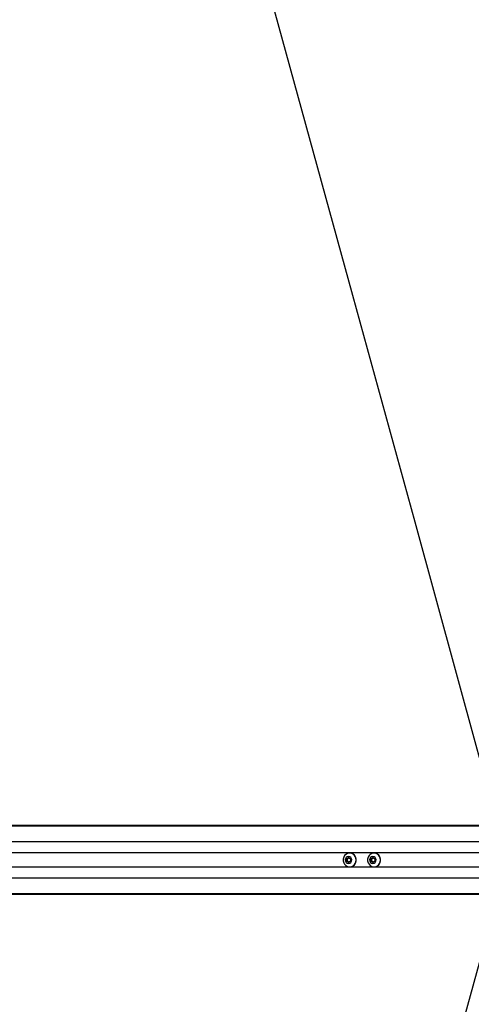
# Model space of a CAD drawing. Header units: millimetres. Extents: x 20 to 26059, y 28 to 17777.
# Tile 50 of 90: x 8177 to 8803, y 13064 to 14429. Entities that reach past the tile are written whole.
import ezdxf

# ---------------------------------------------------------------- set-up
doc = ezdxf.new("R2010")
doc.units = ezdxf.units.MM
doc.header["$LTSCALE"] = 2
doc.layers.add('COMPONENT_GEOMETRY', color=7, linetype='Continuous')
doc.styles.add('SLDTEXTSTYLE0', font='TXT', dxfattribs={"width": 0.75})
doc.dimstyles.new('SLDDIMSTYLE0', dxfattribs={"dimtxt": 150, "dimasz": 6.604, "dimexe": 0, "dimexo": 0.0625, "dimgap": 37.5, "dimtad": 0, "dimtih": 1, "dimtoh": 1, "dimdec": 0, "dimrnd": 1e-09, "dimzin": 12, "dimdsep": 46, "dimtxsty": 'SLDTEXTSTYLE0', "dimsah": 1, "dimcen": 0.09, "dimadec": 0, "dimazin": 3, "dimtfac": 1, "dimtdec": 0, "dimtofl": 0, "dimtmove": 0, "dimatfit": 3, "dimfxl": 1, "dimfrac": 2, "dimtolj": 1, "dimtzin": 12, "dimarcsym": 0})

# ---------------------------------------------------------------- blocks, each defined once
blk = doc.blocks.new('_D')
at = {"layer": 'COMPONENT_GEOMETRY', "color": 7}
for p, q in [((8742.9, 17777.2), (8697.2, 17777.2)), ((8697.2, 17777.2), (8697.2, 17539.1)), ((9454, 17777.2), (9499.7, 17777.2)), ((9499.7, 17777.2), (9499.7, 17539.1)), ((2197.2, 13286.2), (2197.2, 17567.6)), ((2197.2, 17561.2), (8625, 17561.2)), ((15999.8, 17561.2), (9571.9, 17561.2)), ((15999.8, 13309.5), (15999.8, 17567.6)), ((8697.2, 17539.1), (8742.9, 17539.1)), ((9499.7, 17539.1), (9454, 17539.1))]:
    blk.add_line(p, q, dxfattribs=at)
for points in [[(2197.2, 17561.2), (2203.8, 17560.2), (2203.8, 17562.2)], [(15999.8, 17561.2), (15993.1, 17562.2), (15993.1, 17560.2)]]:
    blk.add_solid(points, dxfattribs=at)
at = {"layer": 'COMPONENT_GEOMETRY', "color": 7, "char_height": 150, "attachment_point": 1, "style": 'SLDTEXTSTYLE0'}
for s, insert in [('22\'7.70"', (8742.9, 17732.5)), ('6901mm', (8689.3, 17508.1))]:
    blk.add_mtext(s, dxfattribs=dict(at, insert=insert))

msp = doc.modelspace()

# ---------------------------------------------------------------- linework, layer by layer
at = {"color": 8, "linetype": 'Continuous', "lineweight": 25}
for p, q in [((8895.82, 13311.33), (7372.46, 13311.33)), ((8895.1, 13289.73), (7373.21, 13289.73)), ((8822.5, 13274.28), (7787.95, 13274.28)), ((8822.5, 13254.58), (7787.95, 13254.58)), ((8895.1, 13239.13), (7373.21, 13239.13)), ((8895.82, 13217.53), (7372.46, 13217.53))]:
    msp.add_line(p, q, dxfattribs=at)
at = {"color": 7, "linetype": 'Continuous', "lineweight": 25}
for p, q in [((8899.34, 13312.04), (7646.9, 13312.04)), ((8478.86, 13312.43), (7668.86, 13312.43)), ((8491.55, 13312.43), (8478.86, 13312.43)), ((8501.4, 13312.43), (8491.55, 13312.43)), ((8509.31, 13312.43), (8501.4, 13312.43)), ((8903.19, 13312.43), (8509.31, 13312.43)), ((8629.81, 13266.16), (8632.63, 13267.9)), ((8629.81, 13262.7), (8629.81, 13266.16)), ((8630.89, 13266.16), (8629.81, 13266.16)), ((8632.63, 13260.97), (8629.81, 13262.7)), ((8630.89, 13262.7), (8629.81, 13262.7)), ((8630.89, 13266.16), (8632.29, 13267.03)), ((8630.89, 13264.43), (8630.89, 13266.16)), ((8630.89, 13262.7), (8630.89, 13264.43)), ((8632.29, 13261.83), (8630.89, 13262.7)), ((8632.29, 13267.03), (8633.16, 13267.56)), ((8633.16, 13261.3), (8632.29, 13261.83)), ((8632.63, 13267.9), (8635.44, 13266.16)), ((8635.44, 13262.7), (8632.63, 13260.97)), ((8634.52, 13273.93), (8634.26, 13273.93)), ((8635.44, 13266.16), (8635.44, 13262.7)), ((8663.6, 13266.16), (8666.41, 13267.9)), ((8663.6, 13262.7), (8663.6, 13266.16)), ((8664.67, 13266.16), (8663.6, 13266.16)), ((8666.41, 13260.97), (8663.6, 13262.7)), ((8664.67, 13262.7), (8663.6, 13262.7)), ((8664.67, 13266.16), (8666.08, 13267.03)), ((8664.67, 13264.43), (8664.67, 13266.16)), ((8664.67, 13262.7), (8664.67, 13264.43)), ((8666.08, 13261.83), (8664.67, 13262.7)), ((8666.08, 13267.03), (8666.95, 13267.56)), ((8666.95, 13261.3), (8666.08, 13261.83)), ((8666.41, 13267.9), (8669.23, 13266.16)), ((8669.23, 13262.7), (8666.41, 13260.97)), ((8668.31, 13273.93), (8668.05, 13273.93)), ((8669.23, 13266.16), (8669.23, 13262.7)), ((8634.26, 13254.93), (8634.52, 13254.93)), ((8668.05, 13254.93), (8668.31, 13254.93)), ((8899.34, 13216.82), (7646.9, 13216.82)), ((8903.19, 13216.43), (7668.86, 13216.43))]:
    msp.add_line(p, q, dxfattribs=at)
at = {"color": 7, "linetype": 'Continuous', "lineweight": 25, "flags": 128}
for points in [[(8833.91, 13334.93), (8811.05, 13418.2), (8724.82, 13732.37), (8638.59, 14046.53), (8573.47, 14283.77), (8508.35, 14521), (8422.12, 14835.17), (8335.89, 15149.33), (8177.35, 15726.94)], [(8643.18, 13264.43), (8642.85, 13267), (8641.88, 13269.37), (8640.35, 13271.38), (8638.36, 13272.87), (8636.08, 13273.73), (8633.65, 13273.91), (8631.28, 13273.38), (8629.12, 13272.19), (8627.34, 13270.43), (8626.08, 13268.22), (8625.43, 13265.73), (8625.43, 13263.14), (8626.08, 13260.65), (8627.34, 13258.44), (8629.12, 13256.67), (8631.28, 13255.48), (8633.65, 13254.95), (8636.08, 13255.13), (8638.36, 13256), (8640.35, 13257.49), (8641.88, 13259.5), (8642.85, 13261.87), (8643.18, 13264.43)], [(8637.08, 13264.43), (8636.74, 13266.25), (8635.78, 13267.79), (8634.33, 13268.82), (8632.63, 13269.18), (8630.92, 13268.82), (8629.47, 13267.79), (8628.51, 13266.25), (8628.17, 13264.43), (8628.51, 13262.61), (8629.47, 13261.07), (8630.92, 13260.04), (8632.63, 13259.68), (8634.33, 13260.04), (8635.78, 13261.07), (8636.74, 13262.61), (8637.08, 13264.43)], [(8676.97, 13264.43), (8676.63, 13267), (8675.67, 13269.37), (8674.13, 13271.38), (8672.15, 13272.87), (8669.86, 13273.73), (8667.44, 13273.91), (8665.06, 13273.38), (8662.91, 13272.19), (8661.13, 13270.43), (8659.87, 13268.22), (8659.22, 13265.73), (8659.22, 13263.14), (8659.87, 13260.65), (8661.13, 13258.44), (8662.91, 13256.67), (8665.06, 13255.48), (8667.44, 13254.95), (8669.86, 13255.13), (8672.15, 13256), (8674.13, 13257.49), (8675.67, 13259.5), (8676.63, 13261.87), (8676.97, 13264.43)], [(8670.87, 13264.43), (8670.53, 13266.25), (8669.57, 13267.79), (8668.12, 13268.82), (8666.41, 13269.18), (8664.71, 13268.82), (8663.26, 13267.79), (8662.29, 13266.25), (8661.95, 13264.43), (8662.29, 13262.61), (8663.26, 13261.07), (8664.71, 13260.04), (8666.41, 13259.68), (8668.12, 13260.04), (8669.57, 13261.07), (8670.53, 13262.61), (8670.87, 13264.43)], [(8177.35, 10801.92), (8260.81, 11105.99), (8347.06, 11420.22), (8433.31, 11734.45), (8519.56, 12048.68), (8648.94, 12520.03), (8713.62, 12755.7), (8778.31, 12991.38), (8833.91, 13193.93)]]:
    msp.add_lwpolyline(points, dxfattribs=at)
at = {"color": 7, "linetype": 'Continuous', "lineweight": 25}
for centre, radius, start, end in [((8633.93, 13264.47), 3.04, 122.4603, 180.63565), ((8633.93, 13264.4), 3.04, 179.36435, 237.5397), ((8633.71, 13264.74), 2.69, 96.48167, 121.73419), ((8633.71, 13264.12), 2.69, 238.26581, 263.51833), ((8634.24, 13264.73), 9.21, 358.16275, 88.20603), ((8634.24, 13264.14), 9.21, 271.79397, 1.83725), ((8667.71, 13264.47), 3.04, 122.4603, 180.63565), ((8667.71, 13264.4), 3.04, 179.36435, 237.5397), ((8667.5, 13264.74), 2.69, 96.48167, 121.73419), ((8667.5, 13264.12), 2.69, 238.26581, 263.51833), ((8668.02, 13264.73), 9.21, 358.16275, 88.20603), ((8668.02, 13264.14), 9.21, 271.79397, 1.83725)]:
    msp.add_arc(centre, radius, start, end, dxfattribs=at)
for points, knots in [([(8478.86, 13312.43), (8478.8, 13312.43), (8478.7, 13312.43), (8478.62, 13312.43), (8478.6, 13312.43), (8478.59, 13312.43), (8478.58, 13312.43), (8478.55, 13312.43), (8478.43, 13312.43), (8478.17, 13312.41), (8478.29, 13312.35), (8479.5, 13312.25), (8481.79, 13312.17), (8485.76, 13312.13), (8491.2, 13312.2), (8496.88, 13312.26), (8502.02, 13312.27), (8505.9, 13312.22), (8509.23, 13312.16), (8511.03, 13312.09), (8511.93, 13312.06)], [0, 0, 0, 0, 0.0122104, 0.018314, 0.0186955, 0.0187908, 0.0191723, 0.0206981, 0.0268019, 0.0512569, 0.1205122, 0.1896787, 0.2582283, 0.3422814, 0.4797559, 0.6176567, 0.7238245, 0.8340377, 0.916614, 1, 1, 1, 1]), ([(8480.94, 13312.42), (8480.89, 13312.42), (8480.81, 13312.42), (8480.74, 13312.41), (8480.73, 13312.41), (8480.88, 13312.4), (8481.24, 13312.39), (8481.71, 13312.39), (8482.11, 13312.39), (8482.35, 13312.39), (8482.55, 13312.39), (8482.64, 13312.39), (8482.68, 13312.4)], [0, 0, 0, 0, 0.0540592, 0.1081372, 0.1814911, 0.3019799, 0.5184656, 0.7488258, 0.8245588, 0.9008777, 0.955237, 1, 1, 1, 1]), ([(8482.68, 13312.4), (8482.72, 13312.4), (8482.81, 13312.4), (8482.88, 13312.4), (8482.88, 13312.41), (8482.74, 13312.41), (8482.36, 13312.42), (8481.9, 13312.42), (8481.49, 13312.42), (8481.26, 13312.42), (8481.06, 13312.42), (8480.97, 13312.42), (8480.94, 13312.42)], [0, 0, 0, 0, 0.0544096, 0.1088323, 0.1829811, 0.3048204, 0.5225559, 0.7536131, 0.8287473, 0.9044749, 0.9590271, 1, 1, 1, 1]), ([(8501.4, 13312.43), (8499.33, 13312.43), (8495.82, 13312.43), (8492.8, 13312.43), (8491.55, 13312.43)], [0, 0, 0, 0, 0.5888189, 1, 1, 1, 1]), ([(8494.19, 13312.35), (8496.68, 13312.37), (8501.71, 13312.4), (8506.76, 13312.42), (8509.31, 13312.43)], [0, 0, 0, 0, 0.4938001, 1, 1, 1, 1]), ([(8511.93, 13312.06), (8510.37, 13312.13), (8507.26, 13312.28), (8502.37, 13312.34), (8498.52, 13312.35), (8496.4, 13312.35), (8495.15, 13312.35), (8494.51, 13312.35), (8494.19, 13312.35)], [0, 0, 0, 0, 0.3256676, 0.6503231, 0.8228972, 0.9110461, 0.9554419, 1, 1, 1, 1])]:
    msp.add_open_spline(points, degree=3, knots=knots, dxfattribs=at)

# ---------------------------------------------------------------- dimensions: what is measured, and where the dimension line sits
at = {"layer": 'COMPONENT_GEOMETRY', "color": 7}
dim = msp.add_linear_dim(base=(2197.17, 17561.21), p1=(15999.75, 13306.95), p2=(2197.17, 13283.7), dimstyle='SLDDIMSTYLE0', dxfattribs=at)
dim.commit()
dim.dimension.update_dxf_attribs({"geometry": '_D', "text_midpoint": (9098.46, 17561.21), "dimtype": 160})

doc.saveas('drawing.dxf')
